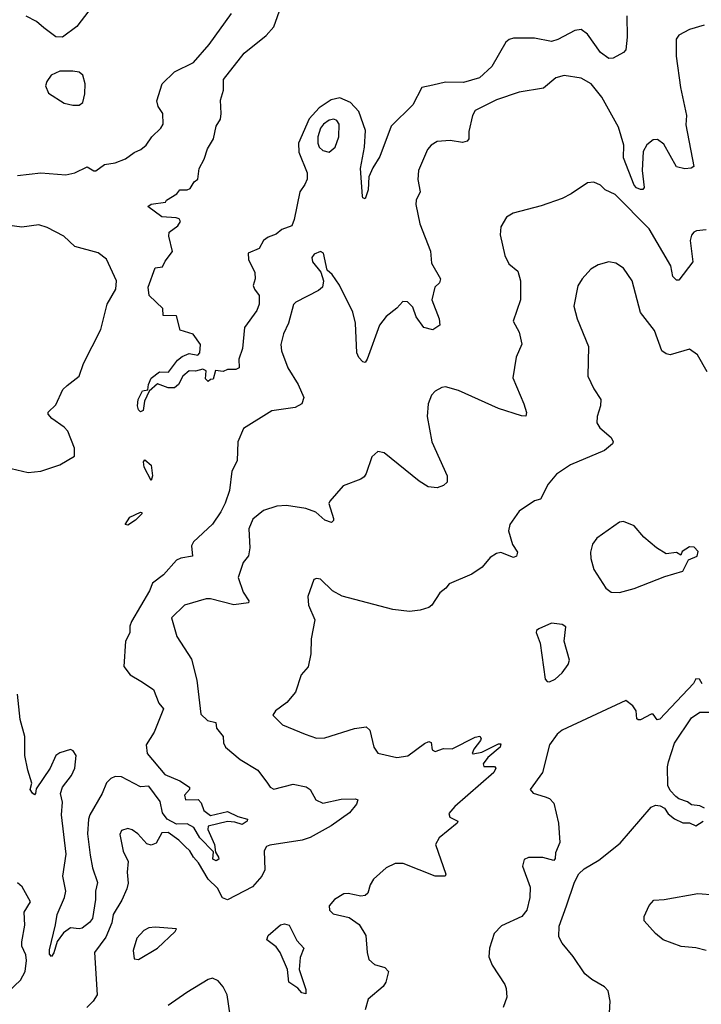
# Model space of a CAD drawing. Extents: x 2220333 to 2384341, y 721037 to 894043.
# Tile 55 of 256: x 2245135 to 2248351, y 788051 to 792697. Entities that reach past the tile are written whole.
import ezdxf

# ---------------------------------------------------------------- set-up
doc = ezdxf.new("R2010")
doc.units = 0

msp = doc.modelspace()

# ---------------------------------------------------------------- linework, layer by layer
at = {"layer": '0CON10XD'}
for points in [[(2248000, 792715), (2248001.8, 792615), (2247994.5, 792555), (2247985, 792543.3), (2247935, 792515.4), (2247914.7, 792514.7), (2247875, 792542.2), (2247815, 792628.6), (2247785, 792651.4), (2247755, 792646.5), (2247675, 792603.8), (2247645, 792594.5), (2247565, 792610.5), (2247465, 792610.4), (2247445, 792604.5), (2247429.1, 792590.8), (2247362.9, 792477.1), (2247305, 792422.7), (2247228.7, 792401.3), (2247145, 792401.9), (2247085, 792388.5), (2247033, 792377), (2246990, 792295), (2246887.3, 792195), (2246835, 792051.9), (2246801.1, 791998.9), (2246782.2, 791955), (2246779.1, 791895), (2246765, 791852.5), (2246755, 791856.7), (2246752.5, 791865), (2246742.5, 791995), (2246761.4, 792095), (2246766.2, 792175), (2246734.6, 792264.6), (2246696.6, 792306.6), (2246645, 792328.8), (2246605, 792318.7), (2246548.9, 792281.1), (2246500.9, 792229.1), (2246450, 792115), (2246452.6, 792072.6), (2246491.8, 791975), (2246491.8, 791945), (2246479.9, 791920.1), (2246457.2, 791885), (2246430.5, 791755), (2246418.6, 791725), (2246372.6, 791707.4), (2246345, 791684.6), (2246308.2, 791671.8), (2246286, 791655), (2246265, 791618), (2246213.8, 791595), (2246214, 791565), (2246244.3, 791505), (2246245.7, 791475), (2246236.4, 791443.6), (2246242.9, 791425), (2246265.3, 791395.3), (2246264.3, 791355), (2246253.9, 791325), (2246195.7, 791244.3), (2246185.8, 791145), (2246168.9, 791095), (2246171.2, 791055), (2246155, 791046), (2246115, 791046.7), (2246095, 791037.5), (2246058.3, 791041.7), (2246048.3, 791001.7), (2246035, 791000), (2246025, 790990), (2246012.5, 791002.5), (2246015, 791040), (2245998.8, 791048.8), (2245965, 791038.8), (2245935, 791040), (2245904.2, 791015), (2245884.4, 790975), (2245865, 790960), (2245835, 790960.6), (2245785, 790979.2), (2245746.2, 790943.8), (2245723.4, 790896.6), (2245716.9, 790853.1), (2245705, 790846), (2245695.7, 790855.7), (2245691.1, 790875), (2245694.4, 790905), (2245714.6, 790945.4), (2245740, 790950), (2245742.2, 790975), (2245756, 791005), (2245794.5, 791035.5), (2245836.5, 791033.5), (2245880, 791090), (2245901.5, 791108.5), (2245935, 791121.4), (2245975, 791114.4), (2245985.6, 791125), (2245987.5, 791165), (2245953, 791213), (2245891.7, 791231.7), (2245875, 791300), (2245811.7, 791301.7), (2245810, 791335), (2245746.7, 791395), (2245742, 791435), (2245774.1, 791525.9), (2245809.5, 791530.5), (2245821.7, 791558.3), (2245856.3, 791603.7), (2245838.8, 791675), (2245840, 791695), (2245881.2, 791725), (2245893.8, 791745), (2245886.9, 791756.9), (2245872.7, 791762.7), (2245805, 791767.5), (2245740, 791815), (2245755, 791827.1), (2245823.3, 791836.7), (2245827.5, 791845), (2245876.7, 791875), (2245890, 791895), (2245925, 791894), (2245938.8, 791901.2), (2245958.3, 791931.7), (2245976.2, 791945), (2245982.5, 791995), (2246005, 792038.8), (2246021.4, 792088.6), (2246048.9, 792135), (2246062, 792195), (2246082.3, 792227.7), (2246086.2, 792255), (2246082, 792318), (2246096.2, 792365), (2246096, 792415), (2246195, 792539.2), (2246297.4, 792622.6), (2246335, 792664), (2246369.4, 792760.6)], [(2245125, 791962.1), (2245235, 791974.2), (2245352.5, 791965), (2245395, 791974.8), (2245453.1, 792003.1), (2245485, 791983.5), (2245495, 791983.8), (2245535, 792013.2), (2245585, 792022.1), (2245635, 792041.1), (2245675, 792071.1), (2245706.2, 792085), (2245731.2, 792105), (2245758, 792145), (2245800.8, 792185), (2245811.4, 792205), (2245810.6, 792255), (2245788.2, 792288.2), (2245782.2, 792315), (2245806.7, 792395), (2245865, 792451.9), (2245955, 792496), (2246029.6, 792580.4), (2246135, 792726)], [(2245461.1, 792738.9), (2245405.1, 792664.9), (2245337.5, 792615), (2245305, 792616.7), (2245248.5, 792658.5), (2245215, 792688.9), (2245165, 792714.6)], [(2248365, 792671.3), (2248295, 792651.8), (2248245, 792624.3), (2248232.5, 792605), (2248233.5, 792525), (2248252.7, 792377.3), (2248280.8, 792245), (2248278.2, 792201.8), (2248316.2, 792003.8), (2248303.7, 791996.3), (2248273.9, 791993.9), (2248235, 792003.3), (2248175, 792109.5), (2248145, 792131.5), (2248125, 792130.4), (2248093.8, 792106.2), (2248077.5, 792075), (2248072.9, 791985), (2248081.2, 791905), (2248075, 791895.6), (2248065, 791895.4), (2248045, 791903.8), (2248035, 791916.4), (2247984.8, 792044.8), (2247985.2, 792105), (2247960.9, 792190.9), (2247882.4, 792332.4), (2247831.2, 792395), (2247785, 792422), (2247705, 792434.6), (2247665, 792422.2), (2247606.5, 792373.5), (2247492.5, 792355), (2247385, 792318.6), (2247285, 792268.8), (2247271.4, 792245), (2247255, 792170), (2247253.8, 792135), (2247245.8, 792124.2), (2247225, 792117.5), (2247166.5, 792126.5), (2247105, 792122.9), (2247076.2, 792105), (2247060, 792085), (2247016.9, 791985), (2247013.6, 791943.6), (2247024.2, 791885), (2247006, 791845), (2247004.1, 791825.9), (2247023.6, 791733.6), (2247074.3, 791605), (2247077.9, 791547.9), (2247121.2, 791475), (2247116.7, 791455), (2247094.5, 791435.5), (2247080.4, 791375), (2247114.3, 791285), (2247117.5, 791255), (2247085, 791233.8), (2247042.5, 791245), (2247005.6, 791295), (2246990.9, 791340.9), (2246965, 791366), (2246943, 791367), (2246915, 791336.7), (2246865, 791296), (2246832.9, 791255), (2246773.9, 791096.1), (2246765, 791080), (2246755, 791082.5), (2246735, 791102.5), (2246726, 791125), (2246719.4, 791265), (2246707.8, 791317.8), (2246644.2, 791445), (2246608.8, 791495), (2246586.7, 791515), (2246568.8, 791595), (2246555, 791603.8), (2246525, 791591.2), (2246514.2, 791575), (2246516, 791555), (2246556.2, 791506.2), (2246569.2, 791465), (2246564.4, 791435.6), (2246545, 791419.2), (2246438.8, 791365), (2246426.4, 791353.6), (2246403.3, 791265), (2246380.6, 791215), (2246366.7, 791165), (2246370, 791135), (2246400.4, 791055), (2246449.8, 790975), (2246475.2, 790915), (2246465.8, 790884.2), (2246435, 790866.7), (2246325, 790851.5), (2246191.1, 790768.9), (2246163.9, 790705), (2246161.8, 790615), (2246136.1, 790566.1), (2246125.3, 790475), (2246105.3, 790415), (2246084.1, 790375), (2246045, 790317.1), (2245955, 790234), (2245945.6, 790215), (2245950, 790165), (2245895, 790155.9), (2245875, 790146.8), (2245813, 790077), (2245761, 790039), (2245748.1, 790001.9), (2245662.6, 789857.4), (2245655.5, 789835), (2245655.4, 789804.6), (2245634.4, 789765), (2245626.9, 789645), (2245656.7, 789605), (2245706.3, 789576.3), (2245766, 789536), (2245792.1, 789472.1), (2245814.2, 789445), (2245769.6, 789335), (2245731.1, 789275), (2245737.1, 789235), (2245820.5, 789135), (2245891.4, 789105), (2245936.2, 789075), (2245936, 789065), (2245912.5, 789037.5), (2245916.7, 789015), (2245976.8, 789016.8), (2245991.7, 789001.7), (2246004.4, 788965), (2246035, 788941.5), (2246115, 788960.8), (2246165, 788936.8), (2246209.2, 788925), (2246208.6, 788915), (2246185, 788900), (2246150.8, 788910.8), (2246115, 788913.1), (2246025, 788892), (2246022.7, 788875), (2246054, 788805), (2246058.6, 788768.6), (2246073.1, 788745), (2246074.3, 788735), (2246062.6, 788727.4), (2246046.4, 788735), (2246050, 788770), (2245985, 788836.3), (2245957.2, 788885), (2245925, 788903), (2245875, 788900.8), (2245831.4, 788925), (2245809, 788955), (2245798.1, 789008.1), (2245745, 789080.4), (2245705, 789077.3), (2245614.7, 789124.7), (2245585, 789126.2), (2245565, 789116.4), (2245545, 789095.6), (2245524.1, 789045), (2245465.3, 788945), (2245460.3, 788925), (2245454.3, 788855), (2245468.2, 788755), (2245478.9, 788695), (2245502.7, 788625), (2245492.8, 788585), (2245492.7, 788545), (2245479.2, 788455), (2245465, 788436.6), (2245429.1, 788410.8), (2245415, 788406.7), (2245375, 788411.1), (2245342.1, 788387.9), (2245312, 788348), (2245296.7, 788293.3), (2245285, 788276), (2245275, 788287.5), (2245275, 788307.5), (2245303.7, 788426.3)], [(2245415, 792293.3), (2245433.6, 792306.4), (2245443, 792347), (2245443.3, 792395), (2245432.5, 792435), (2245415, 792450), (2245385, 792454), (2245325, 792454), (2245284.3, 792435.7), (2245263.3, 792405), (2245257.5, 792385), (2245270.7, 792350.7), (2245345, 792303.3), (2245385, 792293.3), (2245415, 792293.3)], [(2246595, 792071.4), (2246623.7, 792096.3), (2246641.5, 792145), (2246642.2, 792205), (2246632.1, 792222.1), (2246617.8, 792227.8), (2246595, 792223.1), (2246568.2, 792205), (2246554.1, 792185), (2246541.1, 792145), (2246541.2, 792115), (2246548.1, 792095), (2246565, 792079.4), (2246595, 792071.4)], [(2248375, 791706), (2248328.3, 791701.7), (2248316.2, 791695), (2248305, 791680), (2248298.1, 791655), (2248311.5, 791555), (2248245, 791467.5), (2248235, 791468.6), (2248217.5, 791485), (2248207.1, 791535), (2248105, 791710.6), (2247945, 791872.5), (2247897.5, 791895), (2247875, 791916.7), (2247845, 791931.2), (2247815, 791926.7), (2247737.5, 791875), (2247695, 791854), (2247595, 791819.4), (2247463.3, 791785), (2247432, 791765), (2247405, 791720), (2247402.3, 791682.3), (2247424, 791585), (2247443.8, 791545), (2247485, 791510), (2247498.8, 791465), (2247498, 791375), (2247463.3, 791275), (2247492.3, 791222.3), (2247504.1, 791165.9), (2247477.5, 791105), (2247462.4, 791007.6), (2247514.4, 790885), (2247526, 790844), (2247523.6, 790826.4), (2247502.5, 790827.5), (2247395, 790861.8), (2247205, 790947.1), (2247145, 790964.2), (2247127.7, 790962.3), (2247095, 790944), (2247077.5, 790925), (2247062.9, 790885), (2247057.5, 790825), (2247080, 790705), (2247152, 790545), (2247151.4, 790515), (2247135, 790498.5), (2247105, 790487.7), (2247063.2, 790493.2), (2247019.6, 790519.6), (2246855, 790653.8), (2246825, 790660), (2246796.2, 790635), (2246770.6, 790555), (2246760, 790540), (2246745, 790529.2), (2246662.1, 790497.9), (2246598.8, 790425), (2246593.9, 790413.9), (2246616.1, 790343.9), (2246615.9, 790334.1), (2246606, 790324), (2246575, 790336), (2246533.2, 790373.2), (2246485, 790390.4), (2246394.7, 790405.3), (2246348.5, 790401.5), (2246285, 790381.5), (2246235, 790340.8), (2246216.7, 790295), (2246221.4, 790205), (2246215, 790167.5), (2246190, 790135), (2246165.7, 790065), (2246189.5, 789995), (2246215.6, 789955), (2246214.2, 789945.8), (2246145, 789935.5), (2246035, 789963.8), (2246015, 789963.6), (2245913.3, 789935), (2245850.9, 789875), (2245876.4, 789786.4), (2245945, 789680), (2245971, 789581), (2245989.4, 789419.4), (2246020.9, 789390.9), (2246060.8, 789380.8), (2246063.5, 789353.5), (2246095.8, 789315), (2246096.2, 789285), (2246106, 789265), (2246175, 789205.5), (2246258.6, 789155), (2246304.4, 789095), (2246316.2, 789075), (2246335, 789066), (2246425, 789090), (2246486.9, 789076.9), (2246505.8, 789065), (2246532, 789015), (2246565, 789000), (2246651.4, 789018.6), (2246720.4, 789020.4), (2246730, 789015), (2246724.7, 788995), (2246690.7, 788955), (2246605, 788893.5), (2246505, 788837.7), (2246467.5, 788825), (2246315, 788802.2), (2246299.4, 788795), (2246288.2, 788775), (2246291.5, 788685), (2246277.5, 788655), (2246234.1, 788605.9), (2246115, 788544.1), (2246092.7, 788552.7), (2246068.5, 788598.5), (2246025, 788641.2), (2245979, 788719), (2245954.4, 788745), (2245938.1, 788775), (2245915.3, 788795.3), (2245886.7, 788825), (2245835, 788861.9), (2245805, 788860), (2245779.1, 788810.9), (2245755, 788801.4), (2245735, 788807.5), (2245692, 788855), (2245665, 788874.2), (2245645, 788880), (2245615, 788871.2), (2245607.7, 788852.3), (2245623.3, 788773.3), (2245647.1, 788725), (2245641.5, 788675), (2245646.9, 788623.1), (2245640.8, 788595), (2245617, 788543), (2245575.9, 788475), (2245569.5, 788435), (2245541.7, 788368.3), (2245487.3, 788295), (2245500, 788095), (2245481.6, 788065), (2245451.4, 788035)], [(2245095, 790578.8), (2245175, 790561.2), (2245235, 790566.2), (2245323.9, 790596.1), (2245393, 790637), (2245394.3, 790675), (2245362.9, 790755), (2245344.3, 790775), (2245286.9, 790815), (2245270, 790835), (2245268.8, 790845), (2245305, 790880), (2245338.2, 790951.8), (2245359.1, 790970.9), (2245415.8, 791015), (2245435.8, 791075), (2245517.8, 791235), (2245547.9, 791355), (2245588.9, 791425), (2245591.1, 791465), (2245545, 791568), (2245505, 791597.5), (2245395, 791627.5), (2245342.9, 791675), (2245265, 791717.1), (2245225, 791730), (2245145, 791718.1), (2245065, 791728.6)], [(2248378.8, 791035), (2248333.8, 791115), (2248295, 791143.3), (2248205, 791116), (2248185, 791120), (2248165.8, 791135), (2248130.3, 791230.3), (2248064.3, 791315), (2248025.7, 791465), (2247983.8, 791525), (2247947.6, 791547.6), (2247915, 791554.2), (2247865, 791540.8), (2247829.7, 791520.3), (2247789.2, 791475), (2247768.7, 791441.3), (2247750.6, 791345), (2247765.4, 791285.4), (2247819.2, 791155), (2247815.6, 791015), (2247844.6, 790954.6), (2247877.8, 790905), (2247875.6, 790875), (2247859.4, 790825), (2247858.6, 790795), (2247872, 790772), (2247925.8, 790725), (2247935.8, 790705), (2247932.9, 790695), (2247895, 790664.4), (2247734, 790596), (2247667.7, 790552.3), (2247629.4, 790505), (2247593.3, 790435), (2247565, 790426.2), (2247491.2, 790378.8), (2247448.6, 790315), (2247441.9, 790285), (2247460.3, 790220.3), (2247484, 790185), (2247480, 790165), (2247465, 790160), (2247405, 790182.5), (2247385, 790178.8), (2247355, 790159.4), (2247316.7, 790113.3), (2247268.7, 790081.3), (2247161.2, 790035), (2247145.7, 790014.3), (2247117, 789993), (2247080, 789935), (2247066.1, 789923.9), (2247025, 789910.8), (2246975, 789904.2), (2246895, 789914.2), (2246656.6, 789976.6), (2246611.7, 790001.7), (2246555, 790056.7), (2246535, 790060), (2246522.5, 790055), (2246494, 789975), (2246497.5, 789935), (2246527.1, 789865), (2246510.3, 789775), (2246508.5, 789705), (2246496.2, 789643.8), (2246463.3, 789605), (2246436.3, 789523.7), (2246395.4, 789474.6), (2246342, 789435), (2246330, 789415), (2246375, 789369.2), (2246482.5, 789325), (2246535, 789307.5), (2246575, 789308.1), (2246715, 789351.9), (2246769.7, 789359.7), (2246787.5, 789345), (2246806, 789265), (2246825, 789236.7), (2246915, 789215.8), (2246966.7, 789223.3), (2247045, 789282.2), (2247065, 789290.8), (2247076, 789286), (2247082, 789252), (2247095, 789243.8), (2247135, 789257.5), (2247175, 789256), (2247285, 789312), (2247305.6, 789315.6), (2247313.3, 789305), (2247310, 789295), (2247277.5, 789255), (2247270, 789235), (2247275, 789232.5), (2247315, 789240), (2247395, 789280), (2247405, 789280), (2247402.5, 789265), (2247344.1, 789215.9), (2247322.5, 789185), (2247325, 789173.3), (2247375, 789173.8), (2247382, 789165), (2247372.9, 789145), (2247188.6, 788985), (2247160.7, 788950.7), (2247164.4, 788934.4), (2247202.5, 788915), (2247200, 788905), (2247115, 788835.7), (2247096.9, 788805), (2247145.8, 788665), (2247142.5, 788655), (2247095, 788655.7), (2246945.3, 788715.3), (2246906.7, 788715), (2246865, 788694.5), (2246805, 788640.8), (2246788.6, 788615), (2246777.5, 788575), (2246765.6, 788564.4), (2246745, 788560.8), (2246685, 788574.3), (2246665, 788571.9), (2246620.8, 788545), (2246596, 788515), (2246596.7, 788495), (2246615, 788478), (2246690.3, 788460.3), (2246737.4, 788427.4), (2246768.9, 788375), (2246774.4, 788295), (2246782.4, 788262.4), (2246809.3, 788239.3), (2246858.8, 788225), (2246875.8, 788205), (2246862.9, 788155), (2246850, 788135), (2246780, 788075), (2246766, 788025)], [(2245755, 790523.3), (2245722.5, 790585), (2245719.3, 790610.7), (2245725, 790620), (2245755.8, 790595), (2245762, 790545), (2245755, 790523.3)], [(2245645, 790312.5), (2245632, 790315), (2245655, 790349.6), (2245705, 790373.8), (2245711.7, 790371.7), (2245712, 790365), (2245682.2, 790335), (2245645, 790312.5)], [(2247965, 789994.7), (2248035, 790013.5), (2248179.6, 790070.4), (2248264.5, 790095), (2248291.7, 790148.3), (2248332.5, 790165), (2248337, 790187), (2248318.3, 790208.3), (2248295, 790210), (2248261.7, 790188.3), (2248255, 790170), (2248235, 790182.5), (2248185, 790176.7), (2248140, 790205), (2248080.8, 790255), (2248035, 790309.2), (2247985, 790330), (2247965, 790325.8), (2247859.1, 790250.9), (2247838.3, 790221.7), (2247828, 790185), (2247830, 790155), (2247845, 790102.5), (2247900.8, 790015), (2247926.2, 789996.2), (2247965, 789994.7)], [(2247635, 789572.8), (2247661.1, 789585), (2247695.2, 789615), (2247723.1, 789655), (2247728.8, 789675), (2247704, 789765), (2247712.5, 789832.5), (2247695, 789843.3), (2247645, 789850), (2247585, 789823.3), (2247573.3, 789815), (2247572.5, 789805), (2247590.8, 789755), (2247615.3, 789585.3), (2247623.9, 789573.9), (2247635, 789572.8)], [(2248355, 789562.5), (2248342.5, 789585), (2248325, 789586.7), (2248314, 789565), (2248155, 789396.7), (2248143, 789393), (2248125, 789420), (2248115, 789420), (2248065, 789393.8), (2248053, 789393), (2248047.5, 789397.5), (2248043.3, 789435), (2248028.8, 789458.8), (2247995, 789483.8), (2247695, 789344.9), (2247670.9, 789325), (2247634.7, 789275), (2247602.2, 789145), (2247544.2, 789065), (2247557.6, 789047.6), (2247615, 789030.5), (2247635, 789022.5), (2247655, 789000), (2247677.1, 788905), (2247683.8, 788815), (2247663.3, 788765), (2247661.7, 788738.3), (2247655, 788730), (2247603.6, 788743.6), (2247536.1, 788743.9), (2247516.1, 788733.9), (2247507, 788703), (2247543.6, 788603.6), (2247542, 788555), (2247528.8, 788495), (2247504.1, 788465.9), (2247408.3, 788421.7), (2247374, 788385), (2247352.5, 788315), (2247349.2, 788275), (2247364.2, 788235), (2247423.6, 788143.6), (2247430, 788125), (2247433.3, 788085), (2247416.7, 788035)], [(2245303.7, 788426.3), (2245312.5, 788475), (2245346, 788555), (2245352.4, 788585), (2245339, 788655), (2245355, 788760), (2245332, 788945), (2245336.4, 789005), (2245328.1, 789045), (2245337.5, 789075), (2245378.9, 789131.1), (2245395.8, 789165), (2245401.2, 789225), (2245387.7, 789247.7), (2245375, 789253.3), (2245325, 789237.1), (2245306.2, 789225), (2245279.2, 789165), (2245212.5, 789067.5), (2245210, 789045), (2245205, 789040), (2245195, 789046.7), (2245184.1, 789064.1), (2245192.5, 789095), (2245172.9, 789155), (2245159.5, 789225), (2245159.2, 789315), (2245137.3, 789395), (2245125, 789513.8)], [(2248367, 788977), (2248345, 788987.5), (2248305, 788992.5), (2248287, 789007), (2248245, 789020), (2248231.7, 789031.7), (2248205, 789060), (2248193.8, 789083.8), (2248192.1, 789172.1), (2248196.9, 789195), (2248225, 789282.5), (2248305, 789403.3), (2248345, 789428.8), (2248440.5, 789429.5)], [(2247913.3, 787925), (2247921.2, 788065), (2247912.5, 788115), (2247895, 788133.3), (2247835, 788168), (2247802, 788195), (2247747.2, 788277.2), (2247695, 788338.8), (2247679.1, 788369.1), (2247680, 788420), (2247715.5, 788515.5), (2247752.7, 788627.3), (2247773.5, 788666.5), (2247799.4, 788690.6), (2247868.3, 788731.7), (2247968.4, 788811.6), (2248115, 788981.4), (2248135, 788990), (2248157.5, 788987.5), (2248177.1, 788977.1), (2248195, 788950), (2248225, 788926.7), (2248265, 788906.7), (2248295, 788906.7), (2248325, 788893.8), (2248360, 788915)], [(2245080.1, 788109.9), (2245138.2, 788165), (2245160.9, 788205), (2245167.7, 788257.7), (2245163.3, 788285), (2245144.7, 788324.7), (2245144.7, 788345), (2245159.3, 788425), (2245156.5, 788485), (2245185.6, 788535), (2245146, 788605), (2245125, 788624.2)], [(2248375, 788304.6), (2248325, 788317.3), (2248256.4, 788323.6), (2248171.4, 788355), (2248135, 788384.2), (2248082.5, 788445), (2248082.5, 788465), (2248105, 788517.5), (2248127, 788543), (2248176.1, 788546.1), (2248335, 788574.4), (2248415, 788567.8)], [(2246485, 788100), (2246466, 788105), (2246447.2, 788127.2), (2246405.8, 788155), (2246398.8, 788215), (2246364.5, 788295), (2246345, 788321.4), (2246301.2, 788355), (2246308.1, 788375), (2246365, 788426.2), (2246385, 788431.2), (2246406.7, 788425), (2246442.3, 788352.2), (2246475.7, 788315), (2246457.8, 788272.2), (2246454, 788215), (2246485, 788120), (2246485, 788100)], [(2245695, 788262.1), (2245785.3, 788315), (2245869.2, 788395), (2245875, 788407.5), (2245775, 788415.6), (2245745, 788411.1), (2245720.8, 788399.2), (2245687.8, 788362.2), (2245670.5, 788305), (2245675, 788266.2), (2245695, 788262.1)], [(2246128.9, 787998.9), (2246113.8, 788095), (2246095, 788132.9), (2246071.5, 788161.5), (2246045, 788173.8), (2246025, 788168.6), (2245923.9, 788106.1), (2245835, 788045.2)]]:
    msp.add_lwpolyline(points, dxfattribs=at)

doc.saveas('drawing.dxf')
